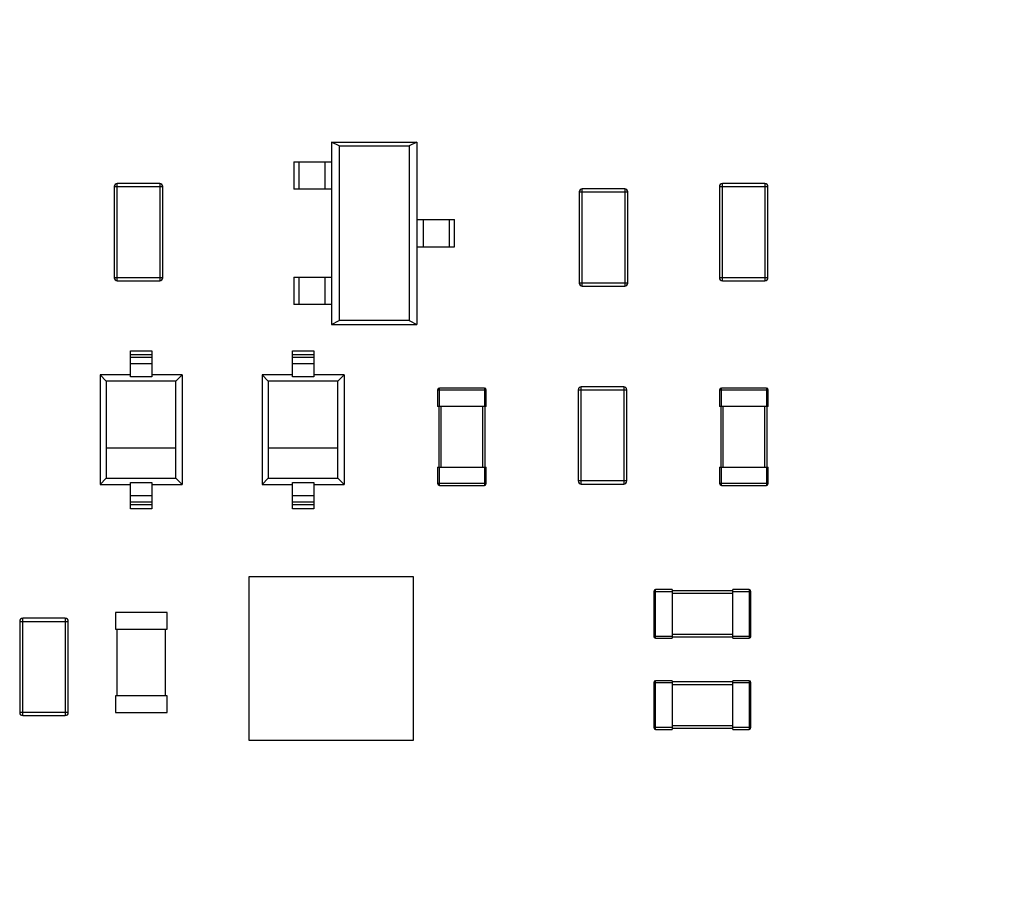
# Model space of a CAD drawing. Header units: millimetres. Extents: x 519 to 938, y 319 to 504.
# Tile 30 of 56: x 680 to 696, y 428 to 442. Entities that reach past the tile are written whole.
import ezdxf

# ---------------------------------------------------------------- set-up
doc = ezdxf.new("R2010")
doc.units = ezdxf.units.MM
doc.header["$LTSCALE"] = 30.734
doc.header["$PDMODE"] = 3
doc.header["$PDSIZE"] = 0.3125
doc.layers.get('0').update_dxf_attribs({"linetype": 'CONTINUOUS'})
doc.layers.get('Defpoints').update_dxf_attribs({"linetype": 'CONTINUOUS'})
doc.layers.add('dim', color=6, linetype='CONTINUOUS', lineweight=9)
doc.styles.add('Verdana', font='verdana.ttf', dxfattribs={"height": 3})
doc.dimstyles.new('aaaaaaaa 3.0', dxfattribs={"dimtxt": 2.5, "dimasz": 3, "dimexe": 2, "dimexo": 1, "dimtad": 1, "dimdec": 1, "dimzin": 9, "dimdsep": 46, "dimtxsty": 'Verdana', "dimcen": 0, "dimazin": 0, "dimtfac": 1, "dimtofl": 0, "dimtmove": 0, "dimatfit": 3, "dimfxl": 1, "dimlwd": 25, "dimlwe": 25, "dimarcsym": 0})

# ---------------------------------------------------------------- blocks, each defined once
blk = doc.blocks.new('*D23')
at = {"layer": 'Defpoints', "color": 0}
for p in [(687.814, 466.079), (710.391, 466.079), (687.814, 377.602)]:
    blk.add_point(p, dxfattribs=at)
at = {"layer": 'dim', "color": 0, "lineweight": 25}
for p, q in [((688.814, 466.079), (712.391, 466.079)), ((710.391, 380.602), (710.391, 463.079)), ((688.814, 377.602), (712.391, 377.602))]:
    blk.add_line(p, q, dxfattribs=at)
at = {"layer": 'dim', "color": 0}
for points in [[(710.891, 463.079), (709.891, 463.079), (710.391, 466.079)], [(709.891, 380.602), (710.891, 380.602), (710.391, 377.602)]]:
    blk.add_solid(points, dxfattribs=at)
at = {"layer": 'dim', "color": 0, "insert": (708.198, 421.84), "char_height": 3, "attachment_point": 5, "rotation": 90, "style": 'Verdana'}
blk.add_mtext('88.5', dxfattribs=at)

msp = doc.modelspace()

# ---------------------------------------------------------------- linework, layer by layer
at = {"linetype": 'Continuous'}
for p, q in [((685.108, 440.153), (686.508, 440.153)), ((685.231, 440.089), (685.108, 440.153)), ((685.108, 440.153), (685.108, 437.153)), ((685.231, 440.089), (686.385, 440.089)), ((685.231, 440.089), (685.231, 437.218)), ((686.508, 440.153), (686.385, 440.089)), ((686.385, 440.089), (686.385, 437.218)), ((686.508, 440.153), (686.508, 437.153)), ((684.488, 439.828), (685.108, 439.828)), ((684.488, 439.828), (684.488, 439.378)), ((684.572, 439.378), (684.572, 439.828)), ((684.994, 439.828), (684.994, 439.378)), ((682.278, 439.47), (681.578, 439.47)), ((681.578, 437.87), (681.578, 439.47)), ((682.278, 439.47), (682.278, 437.87)), ((692.241, 439.47), (691.541, 439.47)), ((691.541, 437.87), (691.541, 439.47)), ((692.241, 439.47), (692.241, 437.87)), ((681.528, 439.42), (682.328, 439.42)), ((681.528, 439.42), (681.528, 437.92)), ((682.328, 437.92), (682.328, 439.42)), ((685.108, 439.378), (684.488, 439.378)), ((689.183, 439.332), (689.983, 439.332)), ((689.183, 439.332), (689.183, 437.832)), ((689.933, 439.382), (689.233, 439.382)), ((689.233, 437.782), (689.233, 439.382)), ((689.933, 439.382), (689.933, 437.782)), ((689.983, 437.832), (689.983, 439.332)), ((691.491, 439.42), (692.291, 439.42)), ((691.491, 439.42), (691.491, 437.92)), ((692.291, 437.92), (692.291, 439.42)), ((686.508, 438.878), (687.128, 438.878)), ((686.622, 438.428), (686.622, 438.878)), ((687.044, 438.878), (687.044, 438.428)), ((687.128, 438.428), (687.128, 438.878)), ((686.508, 438.428), (687.128, 438.428)), ((682.328, 437.92), (681.528, 437.92)), ((681.578, 437.87), (682.278, 437.87)), ((684.488, 437.928), (685.108, 437.928)), ((684.488, 437.928), (684.488, 437.478)), ((684.572, 437.478), (684.572, 437.928)), ((684.994, 437.928), (684.994, 437.478)), ((689.983, 437.832), (689.183, 437.832)), ((692.291, 437.92), (691.491, 437.92)), ((691.541, 437.87), (692.241, 437.87)), ((689.233, 437.782), (689.933, 437.782)), ((685.108, 437.478), (684.488, 437.478)), ((685.108, 437.153), (685.231, 437.218)), ((686.385, 437.218), (685.231, 437.218)), ((686.385, 437.218), (686.508, 437.153)), ((685.108, 437.153), (686.508, 437.153)), ((681.795, 436.72), (682.145, 436.72)), ((681.795, 436.289), (681.795, 436.72)), ((682.145, 436.72), (682.145, 436.289)), ((684.462, 436.72), (684.812, 436.72)), ((684.462, 436.289), (684.462, 436.72)), ((684.812, 436.72), (684.812, 436.289)), ((681.795, 436.657), (682.145, 436.657)), ((682.145, 436.608), (681.795, 436.608)), ((684.462, 436.657), (684.812, 436.657)), ((684.812, 436.608), (684.462, 436.608)), ((682.145, 436.504), (681.795, 436.504)), ((684.812, 436.504), (684.462, 436.504)), ((681.795, 436.32), (681.295, 436.32)), ((681.295, 436.32), (681.395, 436.22)), ((681.295, 436.32), (681.295, 434.52)), ((682.545, 436.22), (681.395, 436.22)), ((681.395, 436.22), (681.395, 435.12)), ((682.145, 436.29), (681.795, 436.29)), ((682.645, 436.32), (682.145, 436.32)), ((682.545, 436.22), (682.645, 436.32)), ((682.545, 435.12), (682.545, 436.22)), ((682.645, 436.32), (682.645, 434.52)), ((684.462, 436.32), (683.962, 436.32)), ((683.962, 436.32), (684.062, 436.22)), ((683.962, 436.32), (683.962, 434.52)), ((685.212, 436.22), (684.062, 436.22)), ((684.062, 436.22), (684.062, 435.12)), ((684.812, 436.29), (684.462, 436.29)), ((685.312, 436.32), (684.812, 436.32)), ((685.212, 436.22), (685.312, 436.32)), ((685.212, 435.12), (685.212, 436.22)), ((685.312, 436.32), (685.312, 434.52)), ((686.853, 436.074), (687.653, 436.074)), ((686.853, 436.074), (686.853, 435.804)), ((687.623, 436.104), (686.883, 436.104)), ((686.883, 435.804), (686.883, 436.104)), ((687.623, 436.104), (687.623, 435.804)), ((687.653, 435.804), (687.653, 436.074)), ((689.167, 436.076), (689.967, 436.076)), ((689.167, 436.076), (689.167, 434.576)), ((689.917, 436.126), (689.217, 436.126)), ((689.217, 434.526), (689.217, 436.126)), ((689.917, 436.126), (689.917, 434.526)), ((689.967, 434.576), (689.967, 436.076)), ((691.495, 436.074), (692.295, 436.074)), ((691.495, 436.074), (691.495, 435.804)), ((692.265, 436.104), (691.525, 436.104)), ((691.525, 435.804), (691.525, 436.104)), ((692.265, 436.104), (692.265, 435.804)), ((692.295, 435.804), (692.295, 436.074)), ((687.653, 435.804), (686.853, 435.804)), ((686.873, 435.804), (686.873, 434.804)), ((686.913, 434.804), (686.913, 435.804)), ((687.593, 435.804), (687.593, 434.804)), ((687.633, 434.804), (687.633, 435.804)), ((692.295, 435.804), (691.495, 435.804)), ((691.515, 435.804), (691.515, 434.804)), ((691.555, 434.804), (691.555, 435.804)), ((692.235, 435.804), (692.235, 434.804)), ((692.275, 434.804), (692.275, 435.804)), ((681.395, 435.12), (682.545, 435.12)), ((681.395, 435.12), (681.395, 434.62)), ((682.544, 434.62), (682.544, 435.12)), ((682.545, 434.62), (682.545, 435.12)), ((684.062, 435.12), (685.212, 435.12)), ((684.062, 435.12), (684.062, 434.62)), ((685.211, 434.62), (685.211, 435.12)), ((685.212, 434.62), (685.212, 435.12)), ((686.853, 434.804), (687.653, 434.804)), ((686.853, 434.804), (686.853, 434.534)), ((686.883, 434.504), (686.883, 434.804)), ((687.623, 434.804), (687.623, 434.504)), ((687.653, 434.534), (687.653, 434.804)), ((691.495, 434.804), (692.295, 434.804)), ((691.495, 434.804), (691.495, 434.534)), ((691.525, 434.504), (691.525, 434.804)), ((692.265, 434.804), (692.265, 434.504)), ((692.295, 434.534), (692.295, 434.804)), ((681.395, 434.62), (681.295, 434.52)), ((681.395, 434.62), (682.544, 434.62)), ((682.544, 434.62), (682.544, 434.62)), ((682.645, 434.52), (682.544, 434.62)), ((684.062, 434.62), (683.962, 434.52)), ((684.062, 434.62), (685.211, 434.62)), ((685.211, 434.62), (685.211, 434.62)), ((685.312, 434.52), (685.211, 434.62)), ((689.967, 434.576), (689.167, 434.576)), ((681.295, 434.52), (681.795, 434.52)), ((681.795, 434.12), (681.795, 434.55)), ((681.795, 434.55), (682.145, 434.55)), ((682.145, 434.55), (682.145, 434.12)), ((682.145, 434.52), (682.645, 434.52)), ((683.962, 434.52), (684.462, 434.52)), ((684.462, 434.12), (684.462, 434.55)), ((684.462, 434.55), (684.812, 434.55)), ((684.812, 434.55), (684.812, 434.12)), ((684.812, 434.52), (685.312, 434.52)), ((687.653, 434.534), (686.853, 434.534)), ((686.883, 434.504), (687.623, 434.504)), ((689.217, 434.526), (689.917, 434.526)), ((692.295, 434.534), (691.495, 434.534)), ((691.525, 434.504), (692.265, 434.504)), ((681.795, 434.335), (682.145, 434.335)), ((684.462, 434.335), (684.812, 434.335)), ((681.795, 434.231), (682.145, 434.231)), ((682.145, 434.182), (681.795, 434.182)), ((682.145, 434.12), (681.795, 434.12)), ((684.462, 434.231), (684.812, 434.231)), ((684.812, 434.182), (684.462, 434.182)), ((684.812, 434.12), (684.462, 434.12)), ((683.75, 433.003), (686.45, 433.003)), ((683.75, 430.303), (683.75, 433.003)), ((686.45, 433.003), (686.45, 430.303)), ((690.411, 432.759), (690.711, 432.759)), ((690.411, 432.759), (690.411, 432.019)), ((690.711, 432.789), (690.441, 432.789)), ((690.441, 431.989), (690.441, 432.789)), ((690.711, 432.789), (690.711, 431.989)), ((691.711, 432.769), (690.711, 432.769)), ((690.711, 432.729), (691.711, 432.729)), ((691.981, 432.789), (691.711, 432.789)), ((691.711, 431.989), (691.711, 432.789)), ((691.711, 432.759), (692.011, 432.759)), ((691.981, 432.789), (691.981, 431.989)), ((692.011, 432.019), (692.011, 432.759)), ((680.722, 432.316), (680.022, 432.316)), ((680.022, 430.716), (680.022, 432.316)), ((680.722, 432.316), (680.722, 430.716)), ((682.398, 432.413), (681.548, 432.413)), ((681.548, 432.413), (681.548, 432.138)), ((682.398, 432.138), (682.398, 432.413)), ((679.972, 432.266), (680.772, 432.266)), ((679.972, 432.266), (679.972, 430.766)), ((680.772, 430.766), (680.772, 432.266)), ((681.548, 432.138), (682.398, 432.138)), ((681.573, 432.138), (681.573, 431.041)), ((682.373, 431.041), (682.373, 432.138)), ((690.711, 432.019), (690.411, 432.019)), ((690.441, 431.989), (690.711, 431.989)), ((691.711, 432.049), (690.711, 432.049)), ((690.711, 432.009), (691.711, 432.009)), ((692.011, 432.019), (691.711, 432.019)), ((691.711, 431.989), (691.981, 431.989)), ((690.411, 431.259), (690.711, 431.259)), ((690.411, 431.259), (690.411, 430.519)), ((690.711, 431.289), (690.441, 431.289)), ((690.441, 430.489), (690.441, 431.289)), ((690.711, 431.289), (690.711, 430.489)), ((691.711, 431.269), (690.711, 431.269)), ((690.711, 431.229), (691.711, 431.229)), ((691.981, 431.289), (691.711, 431.289)), ((691.711, 430.489), (691.711, 431.289)), ((691.711, 431.259), (692.011, 431.259)), ((691.981, 431.289), (691.981, 430.489)), ((692.011, 430.519), (692.011, 431.259)), ((682.398, 431.041), (681.548, 431.041)), ((681.548, 431.041), (681.548, 430.766)), ((682.398, 430.766), (682.398, 431.041)), ((680.772, 430.766), (679.972, 430.766)), ((680.022, 430.716), (680.722, 430.716)), ((681.548, 430.766), (682.398, 430.766)), ((691.711, 430.549), (690.711, 430.549)), ((690.711, 430.519), (690.411, 430.519)), ((690.441, 430.489), (690.711, 430.489)), ((690.711, 430.509), (691.711, 430.509)), ((692.011, 430.519), (691.711, 430.519)), ((691.711, 430.489), (691.981, 430.489)), ((686.45, 430.303), (683.75, 430.303))]:
    msp.add_line(p, q, dxfattribs=at)
for centre, radius, start, end in [((681.578, 439.42), 0.05, 90, 180), ((682.278, 439.42), 0.05, 360, 90), ((691.541, 439.42), 0.05, 90, 180), ((692.241, 439.42), 0.05, 360, 90), ((689.233, 439.332), 0.05, 90, 180), ((689.933, 439.332), 0.05, 360, 90), ((681.578, 437.92), 0.05, 180, 270), ((682.278, 437.92), 0.05, 270, 360), ((689.233, 437.832), 0.05, 180, 270), ((689.933, 437.832), 0.05, 270, 360), ((691.541, 437.92), 0.05, 180, 270), ((692.241, 437.92), 0.05, 270, 360), ((686.883, 436.074), 0.03, 90, 180), ((687.623, 436.074), 0.03, 360, 90), ((689.217, 436.076), 0.05, 90, 180), ((689.917, 436.076), 0.05, 360, 90), ((691.525, 436.074), 0.03, 90, 180), ((692.265, 436.074), 0.03, 360, 90), ((689.217, 434.576), 0.05, 180, 270), ((689.917, 434.576), 0.05, 270, 360), ((686.883, 434.534), 0.03, 180, 270), ((687.623, 434.534), 0.03, 270, 360), ((691.525, 434.534), 0.03, 180, 270), ((692.265, 434.534), 0.03, 270, 360), ((690.441, 432.759), 0.03, 90, 180), ((691.981, 432.759), 0.03, 0, 90), ((680.022, 432.266), 0.05, 90, 180), ((680.722, 432.266), 0.05, 360, 90), ((690.441, 432.019), 0.03, 180, 270), ((691.981, 432.019), 0.03, 270, 0), ((690.441, 431.259), 0.03, 90, 180), ((691.981, 431.259), 0.03, 0, 90), ((680.022, 430.766), 0.05, 180, 270), ((680.722, 430.766), 0.05, 270, 360), ((690.441, 430.519), 0.03, 180, 270), ((691.981, 430.519), 0.03, 270, 0)]:
    msp.add_arc(centre, radius, start, end, dxfattribs=at)

# ---------------------------------------------------------------- dimensions: what is measured, and where the dimension line sits
at = {"layer": 'dim'}
dim = msp.add_linear_dim(base=(710.391, 466.079), p1=(687.814, 377.602), p2=(687.814, 466.079), angle=90, dimstyle='aaaaaaaa 3.0', dxfattribs=at)
dim.commit()
dim.dimension.update_dxf_attribs({"geometry": '*D23', "text_midpoint": (708.198, 421.84)})

doc.saveas('drawing.dxf')
